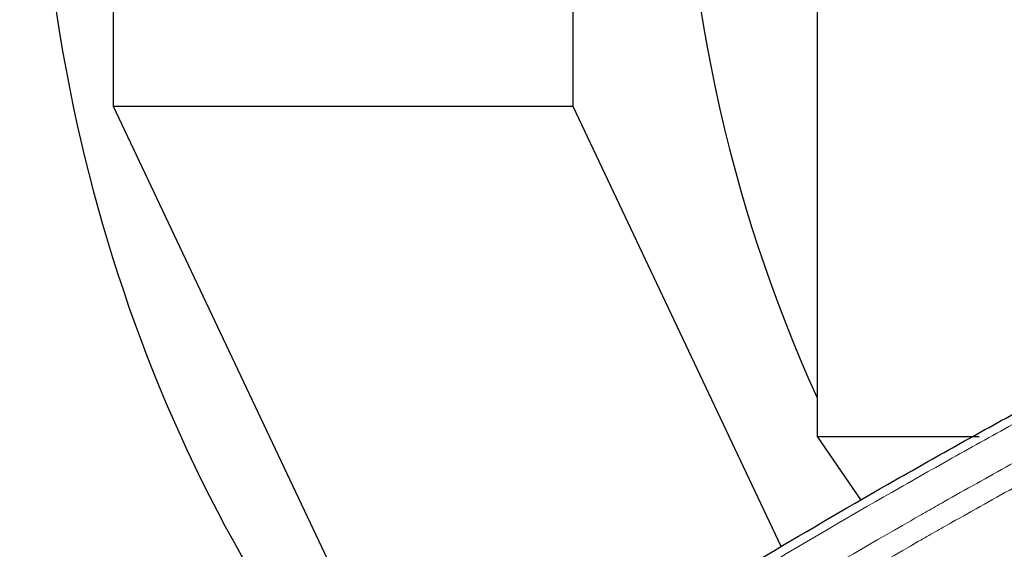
# Model space of a CAD drawing. Header units: inches. Extents: x 0 to 23760, y -13 to 16800.
# Tile 159 of 222: x 10255 to 10558, y 14024 to 14187. Entities that reach past the tile are written whole.
import ezdxf

# ---------------------------------------------------------------- set-up
doc = ezdxf.new("R2010")
doc.units = ezdxf.units.IN
doc.layers.add('254', color=7, linetype='Continuous', true_color=0xffffff)

msp = doc.modelspace()

# ---------------------------------------------------------------- linework, layer by layer
at = {"layer": '254', "color": 2, "linetype": 'Continuous', "lineweight": 25}
for p, q in [((10500.268, 14565.029), (10500.268, 14058.483)), ((10283.471, 14160.136), (10283.471, 14396.029)), ((10425.065, 14160.136), (10425.065, 14396.029)), ((10379.18, 13957.766), (10283.471, 14160.136)), ((10425.065, 14160.136), (10283.471, 14160.136)), ((10489.211, 14024.504), (10425.065, 14160.136)), ((10500.268, 14058.483), (10513.759, 14038.856)), ((10500.268, 14058.483), (10550.194, 14058.483)), ((10513.57, 14039.138), (10513.57, 14038.752))]:
    msp.add_line(p, q, dxfattribs=at)
for centre, major_axis, start_param, end_param in [((10443.981, 14267.157), (0, 430.5), 0.0931241, 2.7313831), ((10612.612, 14267.157), (0, 430.5), 0.7563565, 2.3965279), ((10788.663, 14267.157), (0, -403.334), 4.712389, 5.2221124)]:
    msp.add_ellipse(centre, major_axis=major_axis, ratio=0.819152, start_param=start_param, end_param=end_param, dxfattribs=at)
msp.add_open_spline([(10365.724, 13946.404), (10378.438, 13954.983), (10404.016, 13971.902), (10429.895, 13988.344), (10449.418, 14000.497), (10455.945, 14004.518), (10469.036, 14012.501), (10475.6, 14016.462), (10495.349, 14028.258), (10508.586, 14035.999), (10525.222, 14045.524), (10528.553, 14047.421), (10535.223, 14051.199), (10545.241, 14056.844), (10555.296, 14062.418), (10575.454, 14073.472), (10602.463, 14087.961), (10643.367, 14108.946), (10670.897, 14122.436), (10684.727, 14129.056)], degree=3, knots=[0, 0, 0, 0, 0.125, 0.25, 0.25, 0.3125, 0.3125, 0.375, 0.375, 0.5, 0.5, 0.53125, 0.53125, 0.5625, 0.625, 0.625, 0.75, 0.875, 1, 1, 1, 1], dxfattribs=at)
at = {"layer": '254', "color": 110, "linetype": 'Continuous', "lineweight": 13}
for points, knots in [([(10685.688, 14126.467), (10671.875, 14119.854), (10644.38, 14106.38), (10603.528, 14085.419), (10576.554, 14070.947), (10556.421, 14059.905), (10546.379, 14054.338), (10536.374, 14048.7), (10529.712, 14044.926), (10526.385, 14043.031), (10509.771, 14033.517), (10496.55, 14025.785), (10476.826, 14014.003), (10470.27, 14010.046), (10457.196, 14002.073), (10450.678, 13998.057), (10431.18, 13985.918), (10405.333, 13969.495), (10379.788, 13952.597), (10367.09, 13944.028)], [0, 0, 0, 0, 0.125, 0.25, 0.375, 0.375, 0.4375, 0.46875, 0.46875, 0.5, 0.5, 0.625, 0.625, 0.6875, 0.6875, 0.75, 0.75, 0.875, 1, 1, 1, 1]), ([(10370.659, 13933.806), (10372.271, 13934.896), (10373.884, 13935.985), (10377.113, 13938.157), (10381.961, 13941.411), (10393.296, 13948.961), (10403.055, 13955.362), (10422.632, 13968.072), (10448.888, 13984.769), (10488.733, 14009.071), (10515.603, 14024.775), (10530.805, 14033.469), (10532.495, 14034.433), (10535.878, 14036.357), (10540.955, 14039.238), (10552.826, 14045.916), (10563.04, 14051.569), (10571.575, 14056.239), (10573.283, 14057.171), (10576.701, 14059.031), (10581.831, 14061.816), (10593.823, 14068.269), (10604.139, 14073.728), (10624.821, 14084.547), (10652.529, 14098.711), (10680.502, 14112.355), (10694.555, 14119.046)], [0, 0, 0, 0, 0.015625, 0.015625, 0.03125, 0.0625, 0.125, 0.125, 0.25, 0.375, 0.5, 0.5, 0.515625, 0.515625, 0.53125, 0.5625, 0.625, 0.625, 0.640625, 0.640625, 0.65625, 0.6875, 0.75, 0.75, 0.875, 1, 1, 1, 1]), ([(10696.336, 14112.43), (10682.336, 14105.757), (10654.468, 14092.152), (10626.865, 14078.027), (10606.261, 14067.239), (10595.984, 14061.796), (10584.037, 14055.361), (10578.926, 14052.585), (10575.521, 14050.731), (10573.819, 14049.801), (10565.317, 14045.144), (10555.141, 14039.508), (10543.316, 14032.85), (10538.257, 14029.978), (10534.888, 14028.06), (10533.204, 14027.099), (10518.06, 14018.431), (10491.291, 14002.774), (10451.598, 13978.547), (10412.364, 13953.579), (10386.515, 13936.439), (10373.667, 13927.744)], [0, 0, 0, 0, 0.125, 0.25, 0.25, 0.3125, 0.34375, 0.359375, 0.359375, 0.375, 0.375, 0.4375, 0.46875, 0.484375, 0.484375, 0.5, 0.5, 0.625, 0.75, 0.875, 1, 1, 1, 1])]:
    msp.add_open_spline(points, degree=3, knots=knots, dxfattribs=at)

doc.saveas('drawing.dxf')
